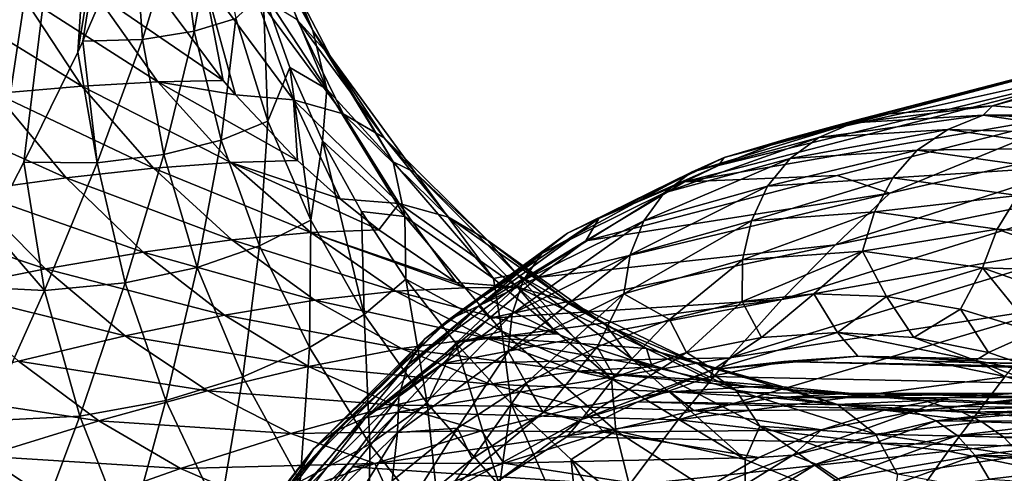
# Model space of a CAD drawing. Header units: metres. Extents: x -62 to 150, y -92 to 92.
# Tile 144 of 256: x 11.38 to 19.17, y -47.93 to -44.34. Entities that reach past the tile are written whole.
import ezdxf

# ---------------------------------------------------------------- set-up
doc = ezdxf.new("R2010")
doc.units = ezdxf.units.M
doc.layers.add('solid_500615', color=7, linetype='CONTINUOUS')

msp = doc.modelspace()

# ---------------------------------------------------------------- linework, layer by layer
at = {"layer": 'solid_500615'}
for points in [[(11.451689, -38.912449, -6.611635), (10.333976, -47.425278, -6.604144), (10.490726, -38.912449, -8.049817)], [(10.895095, -46.449211, -5.886724), (10.333976, -47.425278, -6.604144), (11.451689, -38.912449, -6.611635)], [(10.895095, -46.449211, -5.886724), (11.451689, -38.912449, -6.611635), (12.216709, -38.912449, -5.060327)], [(11.146949, -45.985195, -5.522044), (10.895095, -46.449211, -5.886724), (12.216709, -38.912449, -5.060327)], [(11.417077, -45.467358, -5.093181), (11.146949, -45.985195, -5.522044), (12.216709, -38.912449, -5.060327)], [(11.843522, -44.595989, -4.312065), (11.417077, -45.467358, -5.093181), (12.216709, -38.912449, -5.060327)], [(11.843522, -44.595989, -4.312065), (12.216709, -38.912449, -5.060327), (12.772698, -38.912449, -3.422434)], [(11.883023, -44.511139, -4.231504), (11.843522, -44.595989, -4.312065), (12.772698, -38.912449, -3.422434)], [(12.290849, -43.573689, -3.282985), (11.883023, -44.511139, -4.231504), (12.772698, -38.912449, -3.422434)], [(13.241936, -43.29768, 3.534808), (13.703333, -44.426884, 4.046956), (13.358965, -43.800446, 2.528082)], [(13.317019, -43.619949, 4.837123), (13.703333, -44.426884, 4.046956), (13.241936, -43.29768, 3.534808)], [(12.929999, -43.498154, -0.378506), (12.76518, -44.432064, -1.406929), (12.646797, -43.55468, -1.831794)], [(12.929999, -43.498154, -0.378506), (13.095219, -44.331371, 0.014176), (12.76518, -44.432064, -1.406929)], [(12.356719, -44.495834, -2.82031), (11.883023, -44.511139, -4.231504), (12.290849, -43.573689, -3.282985)], [(12.646797, -43.55468, -1.831794), (12.356719, -44.495834, -2.82031), (12.290849, -43.573689, -3.282985)], [(12.646797, -43.55468, -1.831794), (12.76518, -44.432064, -1.406929), (12.356719, -44.495834, -2.82031)], [(13.317019, -43.619949, 4.837123), (13.843495, -44.631981, 5.307039), (13.703333, -44.426884, 4.046956)], [(13.579762, -44.340042, 6.237722), (13.843495, -44.631981, 5.307039), (13.317019, -43.619949, 4.837123)], [(13.358965, -43.800446, 2.528082), (13.813715, -44.889969, 3.042887), (13.309662, -44.118847, 1.401098)], [(13.703333, -44.426884, 4.046956), (13.813715, -44.889969, 3.042887), (13.358965, -43.800446, 2.528082)], [(23.283381, -43.890385, 16.308237), (19.080946, -45.020416, 13.366081), (22.516039, -43.957783, 17.4056)], [(19.898779, -45.08728, 12.197987), (19.080946, -45.020416, 13.366081), (23.283381, -43.890385, 16.308237)], [(12.838953, -44.010971, 7.912055), (12.467736, -44.1119, 8.707795), (12.994689, -44.820839, 9.076782)], [(12.838953, -44.010971, 7.912055), (12.994689, -44.820839, 9.076782), (13.091353, -44.934883, 9.144555)], [(12.838953, -44.010971, 7.912055), (13.091353, -44.934883, 9.144555), (13.550918, -44.972847, 8.414705)], [(12.838953, -44.010971, 7.912055), (13.550918, -44.972847, 8.414705), (13.242524, -44.13335, 7.108735)], [(22.516039, -43.957783, 17.4056), (18.263157, -45.085808, 14.53411), (21.755777, -44.159206, 18.495567)], [(19.080946, -45.020416, 13.366081), (18.263157, -45.085808, 14.53411), (22.516039, -43.957783, 17.4056)], [(11.875878, -44.866215, 10.294425), (11.40162, -44.140915, 9.888138), (10.75758, -44.177509, 10.393168)], [(12.476973, -44.832245, 9.717899), (11.972835, -44.119316, 9.326612), (11.40162, -44.140915, 9.888138)], [(11.875878, -44.866215, 10.294425), (12.476973, -44.832245, 9.717899), (11.40162, -44.140915, 9.888138)], [(12.994689, -44.820839, 9.076782), (12.467736, -44.1119, 8.707795), (11.972835, -44.119316, 9.326612)], [(12.476973, -44.832245, 9.717899), (12.994689, -44.820839, 9.076782), (11.972835, -44.119316, 9.326612)], [(13.095219, -44.331371, 0.014176), (13.309662, -44.118847, 1.401098), (13.348532, -45.142971, 0.405069)], [(13.242524, -44.13335, 7.108735), (13.944592, -45.084694, 7.608068), (13.579762, -44.340042, 6.237722)], [(13.550918, -44.972847, 8.414705), (13.944592, -45.084694, 7.608068), (13.242524, -44.13335, 7.108735)], [(13.813715, -44.889969, 3.042887), (13.520681, -44.718449, 1.686869), (13.309662, -44.118847, 1.401098)], [(13.348532, -45.142971, 0.405069), (13.309662, -44.118847, 1.401098), (13.520681, -44.718449, 1.686869)], [(21.755777, -44.159206, 18.495567), (17.447702, -45.28603, 15.698784), (21.008242, -44.494724, 19.569832)], [(17.992758, -45.136982, 14.920312), (17.447702, -45.28603, 15.698784), (21.755777, -44.159206, 18.495567)], [(18.263157, -45.085808, 14.53411), (17.992758, -45.136982, 14.920312), (21.755777, -44.159206, 18.495567)], [(11.196206, -44.922794, 10.806563), (11.875878, -44.866215, 10.294425), (10.75758, -44.177509, 10.393168)], [(13.095219, -44.331371, 0.014176), (12.977355, -45.29324, -0.985518), (12.76518, -44.432064, -1.406929)], [(13.095219, -44.331371, 0.014176), (13.348532, -45.142971, 0.405069), (12.977355, -45.29324, -0.985518)], [(13.579762, -44.340042, 6.237722), (14.267644, -45.275673, 6.730329), (13.843495, -44.631981, 5.307039)], [(13.944592, -45.084694, 7.608068), (14.267644, -45.275673, 6.730329), (13.579762, -44.340042, 6.237722)], [(12.76518, -44.432064, -1.406929), (12.523244, -45.406979, -2.362069), (12.356719, -44.495834, -2.82031)], [(12.76518, -44.432064, -1.406929), (12.977355, -45.29324, -0.985518), (12.523244, -45.406979, -2.362069)], [(13.703333, -44.426884, 4.046956), (14.338174, -45.464676, 4.566307), (13.813715, -44.889969, 3.042887)], [(13.843495, -44.631981, 5.307039), (14.338174, -45.464676, 4.566307), (13.703333, -44.426884, 4.046956)], [(11.99751, -45.473515, -3.730841), (11.843522, -44.595989, -4.312065), (11.883023, -44.511139, -4.231504)], [(12.356719, -44.495834, -2.82031), (11.99751, -45.473515, -3.730841), (11.883023, -44.511139, -4.231504)], [(12.356719, -44.495834, -2.82031), (12.523244, -45.406979, -2.362069), (11.99751, -45.473515, -3.730841)], [(21.008242, -44.494724, 19.569832), (16.643726, -45.622658, 16.847019), (19.841661, -45.070148, 20.345863)], [(16.912605, -45.494034, 16.463015), (16.643726, -45.622658, 16.847019), (21.008242, -44.494724, 19.569832)], [(17.447702, -45.28603, 15.698784), (16.912605, -45.494034, 16.463015), (21.008242, -44.494724, 19.569832)], [(11.99751, -45.473515, -3.730841), (11.417077, -45.467358, -5.093181), (11.843522, -44.595989, -4.312065)], [(13.843495, -44.631981, 5.307039), (14.514122, -45.54797, 5.79013), (14.338174, -45.464676, 4.566307)], [(14.267644, -45.275673, 6.730329), (14.514122, -45.54797, 5.79013), (13.843495, -44.631981, 5.307039)], [(13.348532, -45.142971, 0.405069), (13.520681, -44.718449, 1.686869), (13.687543, -45.925449, 0.790554)], [(13.813715, -44.889969, 3.042887), (13.78034, -45.299507, 1.970794), (13.520681, -44.718449, 1.686869)], [(13.687543, -45.925449, 0.790554), (13.520681, -44.718449, 1.686869), (13.78034, -45.299507, 1.970794)], [(12.442487, -45.515549, 10.723454), (11.875878, -44.866215, 10.294425), (11.196206, -44.922794, 10.806563)], [(13.055222, -45.469124, 10.140433), (12.476973, -44.832245, 9.717899), (11.875878, -44.866215, 10.294425)], [(12.442487, -45.515549, 10.723454), (13.055222, -45.469124, 10.140433), (11.875878, -44.866215, 10.294425)], [(13.091353, -44.934883, 9.144555), (12.994689, -44.820839, 9.076782), (12.476973, -44.832245, 9.717899)], [(13.582872, -45.453606, 9.489488), (13.091353, -44.934883, 9.144555), (12.476973, -44.832245, 9.717899)], [(13.055222, -45.469124, 10.140433), (13.582872, -45.453606, 9.489488), (12.476973, -44.832245, 9.717899)], [(11.750528, -45.591988, 11.237938), (11.196206, -44.922794, 10.806563), (10.442758, -45.002045, 11.254519)], [(11.750528, -45.591988, 11.237938), (12.442487, -45.515549, 10.723454), (11.196206, -44.922794, 10.806563)], [(13.550918, -44.972847, 8.414705), (13.091353, -44.934883, 9.144555), (13.582872, -45.453606, 9.489488)], [(13.813715, -44.889969, 3.042887), (14.431853, -45.897896, 3.553527), (13.78034, -45.299507, 1.970794)], [(14.338174, -45.464676, 4.566307), (14.431853, -45.897896, 3.553527), (13.813715, -44.889969, 3.042887)], [(10.985208, -45.697536, 11.683271), (11.750528, -45.591988, 11.237938), (10.442758, -45.002045, 11.254519)], [(13.550918, -44.972847, 8.414705), (13.582872, -45.453606, 9.489488), (13.918736, -45.757355, 9.725456)], [(13.550918, -44.972847, 8.414705), (13.918736, -45.757355, 9.725456), (14.385911, -45.793724, 8.975339)], [(13.550918, -44.972847, 8.414705), (14.385911, -45.793724, 8.975339), (13.944592, -45.084694, 7.608068)], [(17.977802, -45.155621, 14.332948), (18.263157, -45.085808, 14.53411), (19.080946, -45.020416, 13.366081)], [(19.008276, -45.095051, 12.861104), (17.977802, -45.155621, 14.332948), (19.080946, -45.020416, 13.366081)], [(19.008276, -45.095051, 12.861104), (19.080946, -45.020416, 13.366081), (19.898779, -45.08728, 12.197987)], [(13.944592, -45.084694, 7.608068), (14.77669, -45.901852, 8.144522), (14.267644, -45.275673, 6.730329)], [(14.385911, -45.793724, 8.975339), (14.77669, -45.901852, 8.144522), (13.944592, -45.084694, 7.608068)], [(16.643726, -45.622658, 16.847019), (17.852949, -45.572182, 19.149666), (19.841661, -45.070148, 20.345863)], [(16.959019, -45.429111, 15.788068), (17.992758, -45.136982, 14.920312), (18.263157, -45.085808, 14.53411)], [(17.977802, -45.155621, 14.332948), (16.959019, -45.429111, 15.788068), (18.263157, -45.085808, 14.53411)], [(17.707224, -45.271698, 14.163228), (17.977802, -45.155621, 14.332948), (19.008276, -45.095051, 12.861104)], [(17.707224, -45.271698, 14.163228), (19.008276, -45.095051, 12.861104), (18.727421, -45.208279, 12.706057)], [(17.838741, -46.120167, 20.916739), (21.064392, -45.079502, 22.093401), (18.269598, -45.713512, 20.295311)], [(17.838741, -46.120167, 20.916739), (20.584011, -45.564003, 22.792778), (21.064392, -45.079502, 22.093401)], [(18.269598, -45.713512, 20.295311), (19.841661, -45.070148, 20.345863), (17.852949, -45.572182, 19.149666)], [(18.269598, -45.713512, 20.295311), (21.064392, -45.079502, 22.093401), (19.841661, -45.070148, 20.345863)], [(18.727421, -45.208279, 12.706057), (19.008276, -45.095051, 12.861104), (20.035528, -45.246498, 11.393869)], [(19.008276, -45.095051, 12.861104), (19.898779, -45.08728, 12.197987), (20.178062, -45.140511, 11.799092)], [(20.035528, -45.246498, 11.393869), (19.008276, -45.095051, 12.861104), (20.178062, -45.140511, 11.799092)], [(13.348532, -45.142971, 0.405069), (13.28191, -46.129921, -0.571587), (12.977355, -45.29324, -0.985518)], [(13.348532, -45.142971, 0.405069), (13.687543, -45.925449, 0.790554), (13.28191, -46.129921, -0.571587)], [(16.698944, -45.54604, 15.603361), (16.959019, -45.429111, 15.788068), (17.977802, -45.155621, 14.332948)], [(16.698944, -45.54604, 15.603361), (17.977802, -45.155621, 14.332948), (17.707224, -45.271698, 14.163228)], [(16.959019, -45.429111, 15.788068), (17.447702, -45.28603, 15.698784), (17.992758, -45.136982, 14.920312)], [(18.727421, -45.208279, 12.706057), (18.486526, -45.371601, 12.564301), (17.479197, -45.437149, 14.003078)], [(17.707224, -45.271698, 14.163228), (18.727421, -45.208279, 12.706057), (17.479197, -45.437149, 14.003078)], [(18.727421, -45.208279, 12.706057), (19.74494, -45.355961, 11.252716), (18.486526, -45.371601, 12.564301)], [(18.727421, -45.208279, 12.706057), (20.035528, -45.246498, 11.393869), (19.74494, -45.355961, 11.252716)], [(12.977355, -45.29324, -0.985518), (12.788141, -46.299587, -1.913893), (12.523244, -45.406979, -2.362069)], [(12.977355, -45.29324, -0.985518), (13.28191, -46.129921, -0.571587), (12.788141, -46.299587, -1.913893)], [(13.687543, -45.925449, 0.790554), (13.78034, -45.299507, 1.970794), (14.108574, -46.671661, 1.167059)], [(14.431853, -45.897896, 3.553527), (14.08742, -45.858688, 2.251256), (13.78034, -45.299507, 1.970794)], [(14.108574, -46.671661, 1.167059), (13.78034, -45.299507, 1.970794), (14.08742, -45.858688, 2.251256)], [(14.267644, -45.275673, 6.730329), (15.087533, -46.086971, 7.241604), (14.514122, -45.54797, 5.79013)], [(14.77669, -45.901852, 8.144522), (15.087533, -46.086971, 7.241604), (14.267644, -45.275673, 6.730329)], [(17.707224, -45.271698, 14.163228), (17.479197, -45.437149, 14.003078), (16.483894, -45.711117, 15.424664)], [(16.698944, -45.54604, 15.603361), (17.707224, -45.271698, 14.163228), (16.483894, -45.711117, 15.424664)], [(16.959019, -45.429111, 15.788068), (16.912605, -45.494034, 16.463015), (17.447702, -45.28603, 15.698784)], [(12.523244, -45.406979, -2.362069), (12.217711, -46.423183, -3.242338), (11.99751, -45.473515, -3.730841)], [(12.523244, -45.406979, -2.362069), (12.788141, -46.299587, -1.913893), (12.217711, -46.423183, -3.242338)], [(18.486526, -45.371601, 12.564301), (18.292023, -45.590523, 12.440454), (17.300632, -45.657982, 13.856428)], [(17.479197, -45.437149, 14.003078), (18.486526, -45.371601, 12.564301), (17.300632, -45.657982, 13.856428)], [(18.486526, -45.371601, 12.564301), (19.491634, -45.515732, 11.128708), (18.292023, -45.590523, 12.440454)], [(19.74494, -45.355961, 11.252716), (19.491634, -45.515732, 11.128708), (18.486526, -45.371601, 12.564301)], [(11.580915, -46.481789, -4.564992), (11.146949, -45.985195, -5.522044), (11.417077, -45.467358, -5.093181)], [(11.99751, -45.473515, -3.730841), (11.580915, -46.481789, -4.564992), (11.417077, -45.467358, -5.093181)], [(11.99751, -45.473515, -3.730841), (12.217711, -46.423183, -3.242338), (11.580915, -46.481789, -4.564992)], [(13.686459, -46.022999, 10.603404), (13.055222, -45.469124, 10.140433), (12.442487, -45.515549, 10.723454)], [(13.918736, -45.757355, 9.725456), (13.582872, -45.453606, 9.489488), (13.055222, -45.469124, 10.140433)], [(14.2244, -46.00312, 9.940371), (13.918736, -45.757355, 9.725456), (13.055222, -45.469124, 10.140433)], [(13.686459, -46.022999, 10.603404), (14.2244, -46.00312, 9.940371), (13.055222, -45.469124, 10.140433)], [(14.338174, -45.464676, 4.566307), (15.132188, -46.389038, 5.081655), (14.431853, -45.897896, 3.553527)], [(14.514122, -45.54797, 5.79013), (15.132188, -46.389038, 5.081655), (14.338174, -45.464676, 4.566307)], [(15.717232, -46.028667, 17.005493), (15.966904, -45.913986, 17.20503), (16.959019, -45.429111, 15.788068)], [(15.717232, -46.028667, 17.005493), (16.959019, -45.429111, 15.788068), (16.698944, -45.54604, 15.603361)], [(16.959019, -45.429111, 15.788068), (15.966904, -45.913986, 17.20503), (16.912605, -45.494034, 16.463015)], [(15.966904, -45.913986, 17.20503), (16.643726, -45.622658, 16.847019), (16.912605, -45.494034, 16.463015)], [(17.479197, -45.437149, 14.003078), (17.300632, -45.657982, 13.856428), (16.321266, -45.930721, 15.255226)], [(16.483894, -45.711117, 15.424664), (17.479197, -45.437149, 14.003078), (16.321266, -45.930721, 15.255226)], [(13.063352, -46.082375, 11.196457), (12.442487, -45.515549, 10.723454), (11.750528, -45.591988, 11.237938)], [(13.063352, -46.082375, 11.196457), (13.686459, -46.022999, 10.603404), (12.442487, -45.515549, 10.723454)], [(14.514122, -45.54797, 5.79013), (15.314568, -46.351082, 6.276917), (15.132188, -46.389038, 5.081655)], [(15.087533, -46.086971, 7.241604), (15.314568, -46.351082, 6.276917), (14.514122, -45.54797, 5.79013)], [(16.698944, -45.54604, 15.603361), (16.483894, -45.711117, 15.424664), (15.514927, -46.189831, 16.808598)], [(15.717232, -46.028667, 17.005493), (16.698944, -45.54604, 15.603361), (15.514927, -46.189831, 16.808598)], [(16.643726, -45.622658, 16.847019), (15.864475, -46.089581, 17.960052), (17.852949, -45.572182, 19.149666)], [(18.269598, -45.713512, 20.295311), (17.852949, -45.572182, 19.149666), (15.864475, -46.089581, 17.960052)], [(17.414984, -46.55423, 21.524927), (20.584011, -45.564003, 22.792778), (17.838741, -46.120167, 20.916739)], [(17.414984, -46.55423, 21.524927), (20.107666, -46.072208, 23.478758), (20.584011, -45.564003, 22.792778)], [(19.491634, -45.515732, 11.128708), (19.281561, -45.73061, 11.02713), (18.292023, -45.590523, 12.440454)], [(12.361933, -46.179356, 11.717999), (11.750528, -45.591988, 11.237938), (10.985208, -45.697536, 11.683271)], [(12.361933, -46.179356, 11.717999), (13.063352, -46.082375, 11.196457), (11.750528, -45.591988, 11.237938)], [(15.966904, -45.913986, 17.20503), (15.864475, -46.089581, 17.960052), (16.643726, -45.622658, 16.847019)], [(18.292023, -45.590523, 12.440454), (18.147425, -45.861328, 12.343248), (17.175091, -45.930466, 13.731963)], [(17.300632, -45.657982, 13.856428), (18.292023, -45.590523, 12.440454), (17.175091, -45.930466, 13.731963)], [(18.292023, -45.590523, 12.440454), (19.281561, -45.73061, 11.02713), (18.147425, -45.861328, 12.343248)], [(11.589055, -46.312065, 12.166497), (10.985208, -45.697536, 11.683271), (10.15257, -45.831039, 12.059013)], [(11.589055, -46.312065, 12.166497), (12.361933, -46.179356, 11.717999), (10.985208, -45.697536, 11.683271)], [(16.483894, -45.711117, 15.424664), (16.321266, -45.930721, 15.255226), (15.367852, -46.404022, 16.61693)], [(15.514927, -46.189831, 16.808598), (16.483894, -45.711117, 15.424664), (15.367852, -46.404022, 16.61693)], [(15.48035, -46.378914, 18.508564), (18.269598, -45.713512, 20.295311), (15.864475, -46.089581, 17.960052)], [(17.838741, -46.120167, 20.916739), (18.269598, -45.713512, 20.295311), (15.48035, -46.378914, 18.508564)], [(17.300632, -45.657982, 13.856428), (17.175091, -45.930466, 13.731963), (16.214682, -46.20108, 15.103646)], [(16.321266, -45.930721, 15.255226), (17.300632, -45.657982, 13.856428), (16.214682, -46.20108, 15.103646)], [(19.281561, -45.73061, 11.02713), (19.118223, -45.996937, 10.956731), (18.147425, -45.861328, 12.343248)], [(19.281561, -45.73061, 11.02713), (20.255556, -46.077732, 9.63603), (19.118223, -45.996937, 10.956731)], [(14.385911, -45.793724, 8.975339), (13.918736, -45.757355, 9.725456), (14.2244, -46.00312, 9.940371)], [(14.385911, -45.793724, 8.975339), (14.2244, -46.00312, 9.940371), (14.837178, -46.418518, 10.37163)], [(14.385911, -45.793724, 8.975339), (14.837178, -46.418518, 10.37163), (15.324024, -46.455891, 9.580766)], [(14.385911, -45.793724, 8.975339), (15.324024, -46.455891, 9.580766), (14.77669, -45.901852, 8.144522)], [(10.751685, -46.478363, 12.540676), (11.589055, -46.312065, 12.166497), (10.15257, -45.831039, 12.059013)], [(14.431853, -45.897896, 3.553527), (14.439791, -46.393112, 2.526733), (14.08742, -45.858688, 2.251256)], [(14.108574, -46.671661, 1.167059), (14.08742, -45.858688, 2.251256), (14.439791, -46.393112, 2.526733)], [(18.147425, -45.861328, 12.343248), (18.053314, -46.171047, 12.285566), (17.102747, -46.241039, 13.643151)], [(17.175091, -45.930466, 13.731963), (18.147425, -45.861328, 12.343248), (17.102747, -46.241039, 13.643151)], [(18.147425, -45.861328, 12.343248), (19.118223, -45.996937, 10.956731), (18.053314, -46.171047, 12.285566)], [(13.687543, -45.925449, 0.790554), (13.6759, -46.93428, -0.169014), (13.28191, -46.129921, -0.571587)], [(13.687543, -45.925449, 0.790554), (14.108574, -46.671661, 1.167059), (13.6759, -46.93428, -0.169014)], [(14.431853, -45.897896, 3.553527), (15.199812, -46.805134, 4.05001), (14.439791, -46.393112, 2.526733)], [(15.132188, -46.389038, 5.081655), (15.199812, -46.805134, 4.05001), (14.431853, -45.897896, 3.553527)], [(14.77631, -46.713581, 18.349302), (15.015927, -46.604717, 18.563152), (15.966904, -45.913986, 17.20503)], [(14.77631, -46.713581, 18.349302), (15.966904, -45.913986, 17.20503), (15.717232, -46.028667, 17.005493)], [(14.77669, -45.901852, 8.144522), (15.719642, -46.567539, 8.706006), (15.087533, -46.086971, 7.241604)], [(15.324024, -46.455891, 9.580766), (15.719642, -46.567539, 8.706006), (14.77669, -45.901852, 8.144522)], [(15.966904, -45.913986, 17.20503), (15.015927, -46.604717, 18.563152), (15.864475, -46.089581, 17.960052)], [(16.321266, -45.930721, 15.255226), (16.214682, -46.20108, 15.103646), (15.279715, -46.667458, 16.438976)], [(15.367852, -46.404022, 16.61693), (16.321266, -45.930721, 15.255226), (15.279715, -46.667458, 16.438976)], [(17.175091, -45.930466, 13.731963), (17.102747, -46.241039, 13.643151), (16.163961, -46.508232, 14.983912)], [(16.214682, -46.20108, 15.103646), (17.175091, -45.930466, 13.731963), (16.163961, -46.508232, 14.983912)], [(11.580915, -46.481789, -4.564992), (10.895095, -46.449211, -5.886724), (11.146949, -45.985195, -5.522044)], [(14.35803, -46.487, 11.106332), (13.686459, -46.022999, 10.603404), (13.063352, -46.082375, 11.196457)], [(14.837178, -46.418518, 10.37163), (14.2244, -46.00312, 9.940371), (13.686459, -46.022999, 10.603404)], [(14.911326, -46.462364, 10.423847), (14.837178, -46.418518, 10.37163), (13.686459, -46.022999, 10.603404)], [(14.35803, -46.487, 11.106332), (14.911326, -46.462364, 10.423847), (13.686459, -46.022999, 10.603404)], [(15.717232, -46.028667, 17.005493), (15.514927, -46.189831, 16.808598), (14.586249, -46.866817, 18.134939)], [(14.77631, -46.713581, 18.349302), (15.717232, -46.028667, 17.005493), (14.586249, -46.866817, 18.134939)], [(19.118223, -45.996937, 10.956731), (19.002649, -46.302528, 10.929745), (18.053314, -46.171047, 12.285566)], [(19.118223, -45.996937, 10.956731), (20.074196, -46.336967, 9.591405), (19.002649, -46.302528, 10.929745)], [(20.255556, -46.077732, 9.63603), (20.074196, -46.336967, 9.591405), (19.118223, -45.996937, 10.956731)], [(13.719711, -46.560238, 11.716967), (13.063352, -46.082375, 11.196457), (12.361933, -46.179356, 11.717999)], [(13.719711, -46.560238, 11.716967), (14.35803, -46.487, 11.106332), (13.063352, -46.082375, 11.196457)], [(15.015927, -46.604717, 18.563152), (15.48035, -46.378914, 18.508564), (15.864475, -46.089581, 17.960052)], [(15.087533, -46.086971, 7.241604), (16.021646, -46.757294, 7.760696), (15.314568, -46.351082, 6.276917)], [(15.719642, -46.567539, 8.706006), (16.021646, -46.757294, 7.760696), (15.087533, -46.086971, 7.241604)], [(17.838741, -46.120167, 20.916739), (15.48035, -46.378914, 18.508564), (15.102038, -46.702934, 19.048849)], [(17.414984, -46.55423, 21.524927), (17.838741, -46.120167, 20.916739), (15.102038, -46.702934, 19.048849)], [(16.99988, -47.016029, 22.11837), (20.107666, -46.072208, 23.478758), (17.414984, -46.55423, 21.524927)], [(16.99988, -47.016029, 22.11837), (19.63825, -46.605499, 24.150106), (20.107666, -46.072208, 23.478758)], [(13.004262, -46.679188, 12.253218), (12.361933, -46.179356, 11.717999), (11.589055, -46.312065, 12.166497)], [(13.004262, -46.679188, 12.253218), (13.719711, -46.560238, 11.716967), (12.361933, -46.179356, 11.717999)], [(13.28191, -46.129921, -0.571587), (13.149512, -47.165005, -1.480136), (12.788141, -46.299587, -1.913893)], [(13.28191, -46.129921, -0.571587), (13.6759, -46.93428, -0.169014), (13.149512, -47.165005, -1.480136)], [(15.514927, -46.189831, 16.808598), (15.367852, -46.404022, 16.61693), (14.45405, -47.071003, 17.922026)], [(14.586249, -46.866817, 18.134939), (15.514927, -46.189831, 16.808598), (14.45405, -47.071003, 17.922026)], [(18.053314, -46.171047, 12.285566), (17.668686, -46.508724, 12.768127), (17.100204, -46.570507, 13.580004)], [(17.102747, -46.241039, 13.643151), (18.053314, -46.171047, 12.285566), (17.100204, -46.570507, 13.580004)], [(18.053314, -46.171047, 12.285566), (18.241308, -46.52993, 11.95034), (17.668686, -46.508724, 12.768127)], [(18.053314, -46.171047, 12.285566), (19.002649, -46.302528, 10.929745), (18.241308, -46.52993, 11.95034)], [(16.214682, -46.20108, 15.103646), (16.163961, -46.508232, 14.983912), (15.250031, -46.965931, 16.289165)], [(15.279715, -46.667458, 16.438976), (16.214682, -46.20108, 15.103646), (15.250031, -46.965931, 16.289165)], [(16.163961, -46.508232, 14.983912), (17.102747, -46.241039, 13.643151), (16.525419, -46.711807, 14.400884)], [(17.102747, -46.241039, 13.643151), (17.100204, -46.570507, 13.580004), (16.525419, -46.711807, 14.400884)], [(12.219575, -46.84095, 12.712553), (11.589055, -46.312065, 12.166497), (10.751685, -46.478363, 12.540676)], [(12.219575, -46.84095, 12.712553), (13.004262, -46.679188, 12.253218), (11.589055, -46.312065, 12.166497)], [(12.788141, -46.299587, -1.913893), (12.540771, -47.352219, -2.771807), (12.217711, -46.423183, -3.242338)], [(12.788141, -46.299587, -1.913893), (13.149512, -47.165005, -1.480136), (12.540771, -47.352219, -2.771807)], [(15.314568, -46.351082, 6.276917), (16.06707, -47.180317, 5.581716), (15.132188, -46.389038, 5.081655)], [(15.314568, -46.351082, 6.276917), (16.228922, -47.025528, 6.757782), (16.06707, -47.180317, 5.581716)], [(16.021646, -46.757294, 7.760696), (16.228922, -47.025528, 6.757782), (15.314568, -46.351082, 6.276917)], [(19.002649, -46.302528, 10.929745), (18.826881, -46.631504, 11.114053), (18.241308, -46.52993, 11.95034)], [(19.002649, -46.302528, 10.929745), (19.41456, -46.808441, 10.274761), (18.826881, -46.631504, 11.114053)], [(19.002649, -46.302528, 10.929745), (19.937891, -46.635334, 9.594058), (19.41456, -46.808441, 10.274761)], [(20.074196, -46.336967, 9.591405), (19.937891, -46.635334, 9.594058), (19.002649, -46.302528, 10.929745)], [(12.217711, -46.423183, -3.242338), (11.858662, -47.475914, -4.052528), (11.580915, -46.481789, -4.564992)], [(12.217711, -46.423183, -3.242338), (12.540771, -47.352219, -2.771807), (11.858662, -47.475914, -4.052528)], [(14.108574, -46.671661, 1.167059), (14.439791, -46.393112, 2.526733), (14.607902, -47.374474, 1.531012)], [(15.367852, -46.404022, 16.61693), (15.279715, -46.667458, 16.438976), (14.383518, -47.322315, 17.71891)], [(14.45405, -47.071003, 17.922026), (15.367852, -46.404022, 16.61693), (14.383518, -47.322315, 17.71891)], [(15.199812, -46.805134, 4.05001), (14.835247, -46.900017, 2.795774), (14.439791, -46.393112, 2.526733)], [(14.607902, -47.374474, 1.531012), (14.439791, -46.393112, 2.526733), (14.835247, -46.900017, 2.795774)], [(15.324024, -46.455891, 9.580766), (14.837178, -46.418518, 10.37163), (14.911326, -46.462364, 10.423847)], [(15.015927, -46.604717, 18.563152), (15.102038, -46.702934, 19.048849), (15.48035, -46.378914, 18.508564)], [(15.132188, -46.389038, 5.081655), (16.06707, -47.180317, 5.581716), (15.199812, -46.805134, 4.05001)], [(11.373576, -47.042374, 13.092783), (12.219575, -46.84095, 12.712553), (10.751685, -46.478363, 12.540676)], [(11.580915, -46.481789, -4.564992), (11.116262, -47.512749, -5.328442), (10.895095, -46.449211, -5.886724)], [(11.580915, -46.481789, -4.564992), (11.858662, -47.475914, -4.052528), (11.116262, -47.512749, -5.328442)], [(15.06201, -46.854389, 11.643386), (14.35803, -46.487, 11.106332), (13.719711, -46.560238, 11.716967)], [(15.635588, -46.824669, 10.934251), (14.911326, -46.462364, 10.423847), (14.35803, -46.487, 11.106332)], [(15.06201, -46.854389, 11.643386), (15.635588, -46.824669, 10.934251), (14.35803, -46.487, 11.106332)], [(15.324024, -46.455891, 9.580766), (14.911326, -46.462364, 10.423847), (15.635588, -46.824669, 10.934251)], [(15.250031, -46.965931, 16.289165), (16.163961, -46.508232, 14.983912), (15.390565, -47.216351, 16.021622)], [(15.324024, -46.455891, 9.580766), (15.635588, -46.824669, 10.934251), (15.826341, -46.901466, 11.068777)], [(15.324024, -46.455891, 9.580766), (15.826341, -46.901466, 11.068777), (16.344856, -46.942608, 10.217598)], [(15.324024, -46.455891, 9.580766), (16.344856, -46.942608, 10.217598), (15.719642, -46.567539, 8.706006)], [(16.163961, -46.508232, 14.983912), (15.952736, -46.928471, 15.218759), (15.390565, -47.216351, 16.021622)], [(16.163961, -46.508232, 14.983912), (16.525419, -46.711807, 14.400884), (15.952736, -46.928471, 15.218759)], [(17.25264, -46.854778, 13.362303), (17.100204, -46.570507, 13.580004), (17.668686, -46.508724, 12.768127)], [(17.855639, -46.815773, 12.501132), (17.25264, -46.854778, 13.362303), (17.668686, -46.508724, 12.768127)], [(17.855639, -46.815773, 12.501132), (17.668686, -46.508724, 12.768127), (18.241308, -46.52993, 11.95034)], [(14.403777, -46.942253, 12.279013), (13.719711, -46.560238, 11.716967), (13.004262, -46.679188, 12.253218)], [(14.403777, -46.942253, 12.279013), (15.06201, -46.854389, 11.643386), (13.719711, -46.560238, 11.716967)], [(14.73313, -47.059006, 19.575706), (17.414984, -46.55423, 21.524927), (14.906603, -46.886433, 19.327959)], [(16.99988, -47.016029, 22.11837), (17.414984, -46.55423, 21.524927), (14.73313, -47.059006, 19.575706)], [(17.414984, -46.55423, 21.524927), (15.102038, -46.702934, 19.048849), (14.906603, -46.886433, 19.327959)], [(15.719642, -46.567539, 8.706006), (16.753733, -47.065456, 9.280358), (16.021646, -46.757294, 7.760696)], [(16.344856, -46.942608, 10.217598), (16.753733, -47.065456, 9.280358), (15.719642, -46.567539, 8.706006)], [(16.660393, -46.972, 14.20812), (16.525419, -46.711807, 14.400884), (17.100204, -46.570507, 13.580004)], [(17.25264, -46.854778, 13.362303), (16.660393, -46.972, 14.20812), (17.100204, -46.570507, 13.580004)], [(18.458633, -46.854977, 11.639968), (17.855639, -46.815773, 12.501132), (18.241308, -46.52993, 11.95034)], [(18.458633, -46.854977, 11.639968), (18.241308, -46.52993, 11.95034), (18.826881, -46.631504, 11.114053)], [(13.889519, -47.589859, 19.615755), (14.119529, -47.489742, 19.843267), (15.015927, -46.604717, 18.563152)], [(13.889519, -47.589859, 19.615755), (15.015927, -46.604717, 18.563152), (14.77631, -46.713581, 18.349302)], [(15.015927, -46.604717, 18.563152), (14.119529, -47.489742, 19.843267), (15.102038, -46.702934, 19.048849)], [(16.595428, -47.506725, 22.696468), (19.63825, -46.605499, 24.150106), (16.99988, -47.016029, 22.11837)], [(16.595428, -47.506725, 22.696468), (19.178909, -47.166569, 24.807003), (19.63825, -46.605499, 24.150106)], [(19.050865, -46.972397, 10.794172), (18.458633, -46.854977, 11.639968), (18.826881, -46.631504, 11.114053)], [(19.050865, -46.972397, 10.794172), (18.826881, -46.631504, 11.114053), (19.41456, -46.808441, 10.274761)], [(13.669855, -47.084332, 12.837525), (13.004262, -46.679188, 12.253218), (12.219575, -46.84095, 12.712553)], [(13.669855, -47.084332, 12.837525), (14.403777, -46.942253, 12.279013), (13.004262, -46.679188, 12.253218)], [(14.108574, -46.671661, 1.167059), (14.155074, -47.698875, 0.218449), (13.6759, -46.93428, -0.169014)], [(14.77631, -46.713581, 18.349302), (14.586249, -46.866817, 18.134939), (13.711089, -47.73185, 19.384813)], [(13.889519, -47.589859, 19.615755), (14.77631, -46.713581, 18.349302), (13.711089, -47.73185, 19.384813)], [(14.108574, -46.671661, 1.167059), (14.607902, -47.374474, 1.531012), (14.155074, -47.698875, 0.218449)], [(14.119529, -47.489742, 19.843267), (14.906603, -46.886433, 19.327959), (15.102038, -46.702934, 19.048849)], [(15.279715, -46.667458, 16.438976), (15.250031, -46.965931, 16.289165), (14.373931, -47.606483, 17.54038)], [(14.383518, -47.322315, 17.71891), (15.279715, -46.667458, 16.438976), (14.373931, -47.606483, 17.54038)], [(16.089254, -47.167599, 15.02379), (15.952736, -46.928471, 15.218759), (16.525419, -46.711807, 14.400884)], [(16.660393, -46.972, 14.20812), (16.089254, -47.167599, 15.02379), (16.525419, -46.711807, 14.400884)], [(15.199812, -46.805134, 4.05001), (15.271602, -47.376621, 3.056927), (14.835247, -46.900017, 2.795774)], [(15.199812, -46.805134, 4.05001), (16.101982, -47.593643, 4.522403), (15.271602, -47.376621, 3.056927)], [(16.06707, -47.180317, 5.581716), (16.101982, -47.593643, 4.522403), (15.199812, -46.805134, 4.05001)], [(16.021646, -46.757294, 7.760696), (17.05155, -47.271099, 8.276784), (16.228922, -47.025528, 6.757782)], [(16.753733, -47.065456, 9.280358), (17.05155, -47.271099, 8.276784), (16.021646, -46.757294, 7.760696)], [(17.855639, -46.815773, 12.501132), (16.872019, -47.108013, 14.07673), (17.25264, -46.854778, 13.362303)], [(18.015894, -47.00338, 12.614868), (16.872019, -47.108013, 14.07673), (17.855639, -46.815773, 12.501132)], [(18.945499, -47.035629, 10.990266), (17.855639, -46.815773, 12.501132), (18.458633, -46.854977, 11.639968)], [(18.015894, -47.00338, 12.614868), (17.855639, -46.815773, 12.501132), (18.945499, -47.035629, 10.990266)], [(19.621979, -47.168179, 9.978538), (19.050865, -46.972397, 10.794172), (19.41456, -46.808441, 10.274761)], [(12.869205, -47.276695, 13.315315), (12.219575, -46.84095, 12.712553), (11.373576, -47.042374, 13.092783)], [(12.869205, -47.276695, 13.315315), (13.669855, -47.084332, 12.837525), (12.219575, -46.84095, 12.712553)], [(14.586249, -46.866817, 18.134939), (14.45405, -47.071003, 17.922026), (13.592949, -47.922146, 19.151831)], [(13.711089, -47.73185, 19.384813), (14.586249, -46.866817, 18.134939), (13.592949, -47.922146, 19.151831)], [(14.119529, -47.489742, 19.843267), (14.73313, -47.059006, 19.575706), (14.906603, -46.886433, 19.327959)], [(15.789637, -47.121231, 12.207826), (15.06201, -46.854389, 11.643386), (14.403777, -46.942253, 12.279013)], [(14.607902, -47.374474, 1.531012), (14.835247, -46.900017, 2.795774), (15.181304, -48.027088, 1.878948)], [(15.181304, -48.027088, 1.878948), (14.835247, -46.900017, 2.795774), (15.271602, -47.376621, 3.056927)], [(15.826341, -46.901466, 11.068777), (15.635588, -46.824669, 10.934251), (15.06201, -46.854389, 11.643386)], [(16.388147, -47.086147, 11.465207), (15.826341, -46.901466, 11.068777), (15.06201, -46.854389, 11.643386)], [(15.789637, -47.121231, 12.207826), (16.388147, -47.086147, 11.465207), (15.06201, -46.854389, 11.643386)], [(16.872019, -47.108013, 14.07673), (16.660393, -46.972, 14.20812), (17.25264, -46.854778, 13.362303)], [(18.945499, -47.035629, 10.990266), (18.458633, -46.854977, 11.639968), (19.050865, -46.972397, 10.794172)], [(13.6759, -46.93428, -0.169014), (13.603829, -47.995075, -1.064883), (13.149512, -47.165005, -1.480136)], [(13.6759, -46.93428, -0.169014), (14.155074, -47.698875, 0.218449), (13.603829, -47.995075, -1.064883)], [(15.107059, -47.224289, 12.875509), (14.403777, -46.942253, 12.279013), (13.669855, -47.084332, 12.837525)], [(14.373931, -47.606483, 17.54038), (15.250031, -46.965931, 16.289165), (14.847313, -47.571297, 16.797466)], [(15.107059, -47.224289, 12.875509), (15.789637, -47.121231, 12.207826), (14.403777, -46.942253, 12.279013)], [(15.250031, -46.965931, 16.289165), (15.390565, -47.216351, 16.021622), (14.847313, -47.571297, 16.797466)], [(15.525456, -47.449245, 15.828978), (15.390565, -47.216351, 16.021622), (15.952736, -46.928471, 15.218759)], [(16.089254, -47.167599, 15.02379), (15.525456, -47.449245, 15.828978), (15.952736, -46.928471, 15.218759)], [(16.344856, -46.942608, 10.217598), (15.826341, -46.901466, 11.068777), (16.388147, -47.086147, 11.465207)], [(15.830488, -47.503029, 15.56419), (16.089254, -47.167599, 15.02379), (16.660393, -46.972, 14.20812)], [(16.872019, -47.108013, 14.07673), (15.830488, -47.503029, 15.56419), (16.660393, -46.972, 14.20812)], [(16.344856, -46.942608, 10.217598), (16.388147, -47.086147, 11.465207), (16.863443, -47.196285, 11.800837)], [(16.344856, -46.942608, 10.217598), (16.863443, -47.196285, 11.800837), (17.425087, -47.244041, 10.871408)], [(16.344856, -46.942608, 10.217598), (17.425087, -47.244041, 10.871408), (16.753733, -47.065456, 9.280358)], [(18.945499, -47.035629, 10.990266), (19.050865, -46.972397, 10.794172), (19.621979, -47.168179, 9.978538)], [(12.010749, -47.515175, 13.709215), (11.373576, -47.042374, 13.092783), (10.474496, -47.278156, 13.394703)], [(12.010749, -47.515175, 13.709215), (12.869205, -47.276695, 13.315315), (11.373576, -47.042374, 13.092783)], [(16.99988, -47.016029, 22.11837), (14.73313, -47.059006, 19.575706), (14.374461, -47.446426, 20.087936)], [(16.595428, -47.506725, 22.696468), (16.99988, -47.016029, 22.11837), (14.374461, -47.446426, 20.087936)], [(16.228922, -47.025528, 6.757782), (17.123781, -47.819794, 6.055369), (16.06707, -47.180317, 5.581716)], [(16.228922, -47.025528, 6.757782), (17.240419, -47.556835, 7.223252), (17.123781, -47.819794, 6.055369)], [(17.05155, -47.271099, 8.276784), (17.240419, -47.556835, 7.223252), (16.228922, -47.025528, 6.757782)], [(47.906548, -47.815784, 35.900425), (16.849741, -47.163391, 14.280307), (17.431015, -47.043446, 13.450163)], [(16.872019, -47.108013, 14.07673), (17.431015, -47.043446, 13.450163), (16.849741, -47.163391, 14.280307)], [(18.015894, -47.00338, 12.614868), (17.431015, -47.043446, 13.450163), (16.872019, -47.108013, 14.07673)], [(49.013432, -47.663898, 34.31963), (17.431015, -47.043446, 13.450163), (18.015894, -47.00338, 12.614868)], [(49.013432, -47.663898, 34.31963), (47.906548, -47.815784, 35.900425), (17.431015, -47.043446, 13.450163)], [(49.013432, -47.663898, 34.31963), (18.015894, -47.00338, 12.614868), (18.600775, -47.043446, 11.779572)], [(18.945499, -47.035629, 10.990266), (18.600775, -47.043446, 11.779572), (18.015894, -47.00338, 12.614868)], [(18.945499, -47.035629, 10.990266), (19.182047, -47.163391, 10.949429), (18.600775, -47.043446, 11.779572)], [(50.120316, -47.815769, 32.738834), (18.600775, -47.043446, 11.779572), (19.182047, -47.163391, 10.949429)], [(50.120316, -47.815769, 32.738834), (49.013432, -47.663898, 34.31963), (18.600775, -47.043446, 11.779572)], [(19.99288, -47.432861, 9.494453), (18.945499, -47.035629, 10.990266), (19.621979, -47.168179, 9.978538)], [(19.99288, -47.432861, 9.494453), (19.182047, -47.163391, 10.949429), (18.945499, -47.035629, 10.990266)], [(14.350473, -47.390366, 13.463518), (13.669855, -47.084332, 12.837525), (12.869205, -47.276695, 13.315315)], [(14.45405, -47.071003, 17.922026), (14.383518, -47.322315, 17.71891), (13.539016, -48.156902, 18.925005)], [(13.592949, -47.922146, 19.151831), (14.45405, -47.071003, 17.922026), (13.539016, -48.156902, 18.925005)], [(14.350473, -47.390366, 13.463518), (15.107059, -47.224289, 12.875509), (13.669855, -47.084332, 12.837525)], [(14.119529, -47.489742, 19.843267), (14.374461, -47.446426, 20.087936), (14.73313, -47.059006, 19.575706)], [(16.531734, -47.284954, 12.792466), (15.789637, -47.121231, 12.207826), (15.107059, -47.224289, 12.875509)], [(16.863443, -47.196285, 11.800837), (16.388147, -47.086147, 11.465207), (15.789637, -47.121231, 12.207826)], [(17.159487, -47.244305, 12.009997), (16.863443, -47.196285, 11.800837), (15.789637, -47.121231, 12.207826)], [(16.531734, -47.284954, 12.792466), (17.159487, -47.244305, 12.009997), (15.789637, -47.121231, 12.207826)], [(16.872019, -47.108013, 14.07673), (16.275658, -47.36248, 15.100183), (15.830488, -47.503029, 15.56419)], [(16.872019, -47.108013, 14.07673), (16.849741, -47.163391, 14.280307), (16.275658, -47.36248, 15.100183)], [(16.753733, -47.065456, 9.280358), (17.855928, -47.385971, 9.855044), (17.05155, -47.271099, 8.276784)], [(17.425087, -47.244041, 10.871408), (17.855928, -47.385971, 9.855044), (16.753733, -47.065456, 9.280358)], [(13.149512, -47.165005, -1.480136), (12.964248, -48.251549, -2.323892), (12.540771, -47.352219, -2.771807)], [(13.149512, -47.165005, -1.480136), (13.603829, -47.995075, -1.064883), (12.964248, -48.251549, -2.323892)], [(15.830488, -47.503029, 15.56419), (15.525456, -47.449245, 15.828978), (16.089254, -47.167599, 15.02379)], [(16.06707, -47.180317, 5.581716), (17.123781, -47.819794, 6.055369), (16.101982, -47.593643, 4.522403)], [(47.906548, -47.815784, 35.900425), (16.275658, -47.36248, 15.100183), (16.849741, -47.163391, 14.280307)], [(18.730772, -47.754681, 25.446138), (19.178909, -47.166569, 24.807003), (16.595428, -47.506725, 22.696468)], [(17.425087, -47.244041, 10.871408), (16.863443, -47.196285, 11.800837), (17.159487, -47.244305, 12.009997)], [(18.730772, -47.754681, 25.446138), (21.275652, -47.496616, 27.627552), (19.178909, -47.166569, 24.807003)], [(11.103, -47.793526, 14.019861), (12.010749, -47.515175, 13.709215), (10.474496, -47.278156, 13.394703)], [(13.529933, -47.614498, 13.967114), (12.869205, -47.276695, 13.315315), (12.010749, -47.515175, 13.709215)], [(13.529933, -47.614498, 13.967114), (14.350473, -47.390366, 13.463518), (12.869205, -47.276695, 13.315315)], [(15.820718, -47.403587, 13.49882), (15.107059, -47.224289, 12.875509), (14.350473, -47.390366, 13.463518)], [(14.964499, -47.81535, 16.63011), (14.847313, -47.571297, 16.797466), (15.390565, -47.216351, 16.021622)], [(15.525456, -47.449245, 15.828978), (14.964499, -47.81535, 16.63011), (15.390565, -47.216351, 16.021622)], [(15.820718, -47.403587, 13.49882), (16.531734, -47.284954, 12.792466), (15.107059, -47.224289, 12.875509)], [(15.820718, -47.403587, 13.49882), (16.718496, -47.433315, 13.951941), (16.531734, -47.284954, 12.792466)], [(16.531734, -47.284954, 12.792466), (17.92445, -47.296661, 12.550839), (17.159487, -47.244305, 12.009997)], [(16.531734, -47.284954, 12.792466), (16.718496, -47.433315, 13.951941), (17.355906, -47.330902, 13.277267)], [(16.531734, -47.284954, 12.792466), (17.355906, -47.330902, 13.277267), (17.92445, -47.296661, 12.550839)], [(17.05155, -47.271099, 8.276784), (18.155235, -47.619049, 8.779248), (17.240419, -47.556835, 7.223252)], [(17.855928, -47.385971, 9.855044), (18.155235, -47.619049, 8.779248), (17.05155, -47.271099, 8.276784)], [(17.425087, -47.244041, 10.871408), (17.159487, -47.244305, 12.009997), (18.53792, -47.353539, 11.531324)], [(17.159487, -47.244305, 12.009997), (17.92445, -47.296661, 12.550839), (18.53792, -47.353539, 11.531324)], [(17.425087, -47.244041, 10.871408), (18.53792, -47.353539, 11.531324), (17.855928, -47.385971, 9.855044)], [(12.540771, -47.352219, -2.771807), (12.243492, -48.447685, -3.56727), (11.858662, -47.475914, -4.052528)], [(12.540771, -47.352219, -2.771807), (12.964248, -48.251549, -2.323892), (12.243492, -48.447685, -3.56727)], [(13.539016, -48.156902, 18.925005), (14.383518, -47.322315, 17.71891), (13.548388, -48.421913, 18.719383)], [(14.383518, -47.322315, 17.71891), (14.373931, -47.606483, 17.54038), (13.548388, -48.421913, 18.719383)], [(46.82692, -48.267685, 37.442291), (15.712305, -47.639484, 15.904734), (16.275658, -47.36248, 15.100183)], [(15.830488, -47.503029, 15.56419), (16.275658, -47.36248, 15.100183), (15.712305, -47.639484, 15.904734)], [(47.906548, -47.815784, 35.900425), (46.82692, -48.267685, 37.442291), (16.275658, -47.36248, 15.100183)], [(17.355906, -47.330902, 13.277267), (16.718496, -47.433315, 13.951941), (18.231531, -47.425602, 14.935031)], [(17.92445, -47.296661, 12.550839), (17.355906, -47.330902, 13.277267), (19.250736, -47.297974, 13.479513)], [(17.355906, -47.330902, 13.277267), (18.739994, -47.330006, 14.208873), (19.250736, -47.297974, 13.479513)], [(17.355906, -47.330902, 13.277267), (18.231531, -47.425602, 14.935031), (18.739994, -47.330006, 14.208873)], [(17.855928, -47.385971, 9.855044), (18.53792, -47.353539, 11.531324), (18.84207, -47.445278, 10.852096)], [(19.760939, -47.329952, 12.750905), (17.92445, -47.296661, 12.550839), (19.250736, -47.297974, 13.479513)], [(18.425409, -47.332787, 11.746898), (17.92445, -47.296661, 12.550839), (19.760939, -47.329952, 12.750905)], [(18.53792, -47.353539, 11.531324), (17.92445, -47.296661, 12.550839), (18.425409, -47.332787, 11.746898)], [(18.456974, -47.439724, 14.997756), (18.739994, -47.330006, 14.208873), (18.231531, -47.425602, 14.935031)], [(18.425409, -47.332787, 11.746898), (19.760939, -47.329952, 12.750905), (20.269112, -47.425434, 12.025119)], [(18.53792, -47.353539, 11.531324), (18.425409, -47.332787, 11.746898), (20.269112, -47.425434, 12.025119)], [(18.456974, -47.439724, 14.997756), (19.431454, -47.322803, 13.606055), (18.739994, -47.330006, 14.208873)], [(18.456974, -47.439724, 14.997756), (19.462616, -47.33223, 13.627876), (19.431454, -47.322803, 13.606055)], [(18.456974, -47.439724, 14.997756), (19.604824, -47.396626, 13.727453), (19.462616, -47.33223, 13.627876)], [(18.84207, -47.445278, 10.852096), (18.53792, -47.353539, 11.531324), (20.269112, -47.425434, 12.025119)], [(19.431454, -47.322803, 13.606055), (19.250736, -47.297974, 13.479513), (18.739994, -47.330006, 14.208873)], [(15.03759, -47.594231, 14.123145), (14.350473, -47.390366, 13.463518), (13.529933, -47.614498, 13.967114)], [(14.607902, -47.374474, 1.531012), (14.71514, -48.416275, 0.587052), (14.155074, -47.698875, 0.218449)], [(15.03759, -47.594231, 14.123145), (15.820718, -47.403587, 13.49882), (14.350473, -47.390366, 13.463518)], [(14.607902, -47.374474, 1.531012), (15.181304, -48.027088, 1.878948), (14.71514, -48.416275, 0.587052)], [(15.03759, -47.594231, 14.123145), (16.006809, -47.6049, 14.573207), (15.820718, -47.403587, 13.49882)], [(15.181304, -48.027088, 1.878948), (15.271602, -47.376621, 3.056927), (15.822966, -48.623772, 2.20774)], [(16.101982, -47.593643, 4.522403), (15.746615, -47.820091, 3.308674), (15.271602, -47.376621, 3.056927)], [(15.822966, -48.623772, 2.20774), (15.271602, -47.376621, 3.056927), (15.746615, -47.820091, 3.308674)], [(15.820718, -47.403587, 13.49882), (16.006809, -47.6049, 14.573207), (16.718496, -47.433315, 13.951941)], [(16.718496, -47.433315, 13.951941), (16.006809, -47.6049, 14.573207), (17.727884, -47.584007, 15.654325)], [(16.718496, -47.433315, 13.951941), (17.727884, -47.584007, 15.654325), (18.231531, -47.425602, 14.935031)], [(18.456974, -47.439724, 14.997756), (17.727884, -47.584007, 15.654325), (17.50065, -47.786098, 16.363527)], [(18.456974, -47.439724, 14.997756), (17.50065, -47.786098, 16.363527), (18.636124, -47.512852, 15.110899)], [(18.456974, -47.439724, 14.997756), (18.231531, -47.425602, 14.935031), (17.727884, -47.584007, 15.654325)], [(17.855928, -47.385971, 9.855044), (18.84207, -47.445278, 10.852096), (18.998041, -47.521099, 10.427858)], [(17.855928, -47.385971, 9.855044), (18.998041, -47.521099, 10.427858), (18.155235, -47.619049, 8.779248)], [(18.456974, -47.439724, 14.997756), (18.636124, -47.512852, 15.110899), (19.604824, -47.396626, 13.727453)], [(18.636124, -47.512852, 15.110899), (19.660027, -47.432224, 13.766107), (19.604824, -47.396626, 13.727453)], [(18.636124, -47.512852, 15.110899), (19.76037, -47.515732, 13.83637), (19.660027, -47.432224, 13.766107)], [(18.84207, -47.445278, 10.852096), (20.269112, -47.425434, 12.025119), (20.772715, -47.583744, 11.305823)], [(18.998041, -47.521099, 10.427858), (18.84207, -47.445278, 10.852096), (20.772715, -47.583744, 11.305823)], [(11.116262, -47.512749, -5.328442), (11.453193, -48.560341, -4.801406), (10.752726, -49.003307, -5.812443)], [(12.655364, -47.891502, 14.382094), (12.010749, -47.515175, 13.709215), (11.103, -47.793526, 14.019861)], [(11.858662, -47.475914, -4.052528), (11.453193, -48.560341, -4.801406), (11.116262, -47.512749, -5.328442)], [(11.858662, -47.475914, -4.052528), (12.243492, -48.447685, -3.56727), (11.453193, -48.560341, -4.801406)], [(12.655364, -47.891502, 14.382094), (13.529933, -47.614498, 13.967114), (12.010749, -47.515175, 13.709215)], [(13.070098, -48.64603, 20.785975), (13.29103, -48.556789, 21.026386), (14.119529, -47.489742, 19.843267)], [(13.070098, -48.64603, 20.785975), (14.119529, -47.489742, 19.843267), (13.889519, -47.589859, 19.615755)], [(13.29103, -48.556789, 21.026386), (14.016973, -47.876907, 20.598482), (14.374461, -47.446426, 20.087936)], [(14.119529, -47.489742, 19.843267), (13.29103, -48.556789, 21.026386), (14.374461, -47.446426, 20.087936)], [(16.595428, -47.506725, 22.696468), (14.374461, -47.446426, 20.087936), (14.016973, -47.876907, 20.598482)], [(16.2026, -48.025604, 23.257013), (16.595428, -47.506725, 22.696468), (14.016973, -47.876907, 20.598482)], [(14.755541, -48.085926, 16.974148), (14.964499, -47.81535, 16.63011), (15.525456, -47.449245, 15.828978)], [(15.830488, -47.503029, 15.56419), (14.755541, -48.085926, 16.974148), (15.525456, -47.449245, 15.828978)], [(15.830488, -47.503029, 15.56419), (15.163156, -47.992695, 16.689001), (14.755541, -48.085926, 16.974148)], [(15.830488, -47.503029, 15.56419), (15.712305, -47.639484, 15.904734), (15.163156, -47.992695, 16.689001)], [(16.2026, -48.025604, 23.257013), (18.730772, -47.754681, 25.446138), (16.595428, -47.506725, 22.696468)], [(17.50065, -47.786098, 16.363527), (17.685442, -47.857178, 16.468615), (18.636124, -47.512852, 15.110899)], [(18.636124, -47.512852, 15.110899), (17.685442, -47.857178, 16.468615), (18.800997, -47.630848, 15.206497)], [(18.155235, -47.619049, 8.779248), (18.998041, -47.521099, 10.427858), (19.171642, -47.644226, 9.853039)], [(18.636124, -47.512852, 15.110899), (18.800997, -47.630848, 15.206497), (19.76037, -47.515732, 13.83637)], [(18.730772, -47.754681, 25.446138), (20.785654, -48.175785, 28.326195), (21.275652, -47.496616, 27.627552)], [(18.800997, -47.630848, 15.206497), (19.829529, -47.59116, 13.884794), (19.76037, -47.515732, 13.83637)], [(19.171642, -47.644226, 9.853039), (18.998041, -47.521099, 10.427858), (20.772715, -47.583744, 11.305823)], [(13.889519, -47.589859, 19.615755), (13.711089, -47.73185, 19.384813), (12.902592, -48.774261, 20.539471)], [(13.070098, -48.64603, 20.785975), (13.889519, -47.589859, 19.615755), (12.902592, -48.774261, 20.539471)], [(14.193503, -47.850903, 14.659524), (15.03759, -47.594231, 14.123145), (13.529933, -47.614498, 13.967114)], [(14.193503, -47.850903, 14.659524), (15.215607, -47.848488, 15.138104), (15.03759, -47.594231, 14.123145)], [(14.416091, -48.257717, 17.413315), (14.331388, -47.989151, 17.534285), (14.847313, -47.571297, 16.797466)], [(14.373931, -47.606483, 17.54038), (14.847313, -47.571297, 16.797466), (14.331388, -47.989151, 17.534285)], [(14.964499, -47.81535, 16.63011), (14.416091, -48.257717, 17.413315), (14.847313, -47.571297, 16.797466)], [(15.03759, -47.594231, 14.123145), (15.215607, -47.848488, 15.138104), (16.006809, -47.6049, 14.573207)], [(16.101982, -47.593643, 4.522403), (16.257977, -48.227627, 3.549487), (15.746615, -47.820091, 3.308674)], [(16.006809, -47.6049, 14.573207), (17.231449, -47.804531, 16.363253), (17.727884, -47.584007, 15.654325)], [(16.101982, -47.593643, 4.522403), (17.12178, -48.246555, 4.961071), (16.257977, -48.227627, 3.549487)], [(17.123781, -47.819794, 6.055369), (17.12178, -48.246555, 4.961071), (16.101982, -47.593643, 4.522403)], [(17.240419, -47.556835, 7.223252), (18.278769, -48.294788, 6.492623), (17.123781, -47.819794, 6.055369)], [(17.50065, -47.786098, 16.363527), (17.727884, -47.584007, 15.654325), (17.231449, -47.804531, 16.363253)], [(17.240419, -47.556835, 7.223252), (18.328629, -47.936077, 7.664487), (18.278769, -48.294788, 6.492623)], [(18.155235, -47.619049, 8.779248), (18.328629, -47.936077, 7.664487), (17.240419, -47.556835, 7.223252)], [(18.800997, -47.630848, 15.206497), (19.89028, -47.674145, 13.927332), (19.829529, -47.59116, 13.884794)], [(19.171642, -47.644226, 9.853039), (20.772715, -47.583744, 11.305823), (21.269398, -47.80431, 10.596439)], [(14.193503, -47.850903, 14.659524), (13.529933, -47.614498, 13.967114), (12.655364, -47.891502, 14.382094)], [(13.548388, -48.421913, 18.719383), (14.373931, -47.606483, 17.54038), (13.834867, -48.480145, 18.243389)], [(14.373931, -47.606483, 17.54038), (14.331388, -47.989151, 17.534285), (13.834867, -48.480145, 18.243389)], [(46.82692, -48.267685, 37.442291), (15.163156, -47.992695, 16.689001), (15.712305, -47.639484, 15.904734)], [(16.006809, -47.6049, 14.573207), (15.215607, -47.848488, 15.138104), (17.231449, -47.804531, 16.363253)], [(17.685442, -47.857178, 16.468615), (17.859417, -47.97187, 16.551214), (18.800997, -47.630848, 15.206497)], [(18.800997, -47.630848, 15.206497), (17.859417, -47.97187, 16.551214), (18.943308, -47.787777, 15.279747)], [(18.155235, -47.619049, 8.779248), (19.171642, -47.644226, 9.853039), (19.307302, -47.79105, 9.270476)], [(18.155235, -47.619049, 8.779248), (19.307302, -47.79105, 9.270476), (18.328629, -47.936077, 7.664487)], [(18.800997, -47.630848, 15.206497), (18.943308, -47.787777, 15.279747), (19.89028, -47.674145, 13.927332)], [(18.943308, -47.787777, 15.279747), (19.959583, -47.79821, 13.97586), (19.89028, -47.674145, 13.927332)], [(19.307302, -47.79105, 9.270476), (19.171642, -47.644226, 9.853039), (21.269398, -47.80431, 10.596439)], [(13.711089, -47.73185, 19.384813), (13.592949, -47.922146, 19.151831), (12.797572, -48.947647, 20.287762)], [(12.902592, -48.774261, 20.539471), (13.711089, -47.73185, 19.384813), (12.797572, -48.947647, 20.287762)], [(14.155074, -47.698875, 0.218449), (14.146228, -48.782066, -0.671998), (13.603829, -47.995075, -1.064883)], [(14.155074, -47.698875, 0.218449), (14.71514, -48.416275, 0.587052), (14.146228, -48.782066, -0.671998)], [(16.2026, -48.025604, 23.257013), (18.294165, -48.368732, 26.068718), (18.730772, -47.754681, 25.446138)], [(18.730772, -47.754681, 25.446138), (18.294165, -48.368732, 26.068718), (20.785654, -48.175785, 28.326195)], [(11.735561, -48.214176, 14.708924), (11.103, -47.793526, 14.019861), (10.15427, -48.104427, 14.249854)], [(11.735561, -48.214176, 14.708924), (12.655364, -47.891502, 14.382094), (11.103, -47.793526, 14.019861)], [(14.755541, -48.085926, 16.974148), (14.416091, -48.257717, 17.413315), (14.964499, -47.81535, 16.63011)], [(15.215607, -47.848488, 15.138104), (16.745153, -48.086266, 17.057682), (17.231449, -47.804531, 16.363253)], [(16.526754, -49.158997, 2.514325), (15.746615, -47.820091, 3.308674), (16.257977, -48.227627, 3.549487)], [(15.822966, -48.623772, 2.20774), (15.746615, -47.820091, 3.308674), (16.526754, -49.158997, 2.514325)], [(17.50065, -47.786098, 16.363527), (16.745153, -48.086266, 17.057682), (16.580484, -48.356026, 17.67766)], [(17.50065, -47.786098, 16.363527), (16.580484, -48.356026, 17.67766), (17.685442, -47.857178, 16.468615)], [(17.50065, -47.786098, 16.363527), (17.231449, -47.804531, 16.363253), (16.745153, -48.086266, 17.057682)], [(17.123781, -47.819794, 6.055369), (18.278769, -48.294788, 6.492623), (17.12178, -48.246555, 4.961071)], [(17.859417, -47.97187, 16.551214), (18.013832, -48.124409, 16.607176), (18.943308, -47.787777, 15.279747)], [(18.943308, -47.787777, 15.279747), (18.013832, -48.124409, 16.607176), (19.055906, -47.975761, 15.326968)], [(18.328629, -47.936077, 7.664487), (19.307302, -47.79105, 9.270476), (19.471315, -48.149864, 8.090796)], [(18.943308, -47.787777, 15.279747), (19.98802, -47.863899, 13.995771), (19.959583, -47.79821, 13.97586)], [(18.943308, -47.787777, 15.279747), (19.055906, -47.975761, 15.326968), (19.98802, -47.863899, 13.995771)], [(13.299396, -48.167397, 15.102679), (12.655364, -47.891502, 14.382094), (11.735561, -48.214176, 14.708924)], [(13.299396, -48.167397, 15.102679), (14.193503, -47.850903, 14.659524), (12.655364, -47.891502, 14.382094)], [(13.29103, -48.556789, 21.026386), (13.692327, -48.310276, 21.062124), (14.016973, -47.876907, 20.598482)], [(13.299396, -48.167397, 15.102679), (14.339141, -48.168678, 15.642035), (14.193503, -47.850903, 14.659524)], [(13.692327, -48.310276, 21.062124), (16.2026, -48.025604, 23.257013), (14.016973, -47.876907, 20.598482)], [(14.193503, -47.850903, 14.659524), (14.339141, -48.168678, 15.642035), (15.215607, -47.848488, 15.138104)], [(15.215607, -47.848488, 15.138104), (14.339141, -48.168678, 15.642035), (16.745153, -48.086266, 17.057682)], [(16.580484, -48.356026, 17.67766), (16.770723, -48.423733, 17.774969), (17.685442, -47.857178, 16.468615)], [(17.685442, -47.857178, 16.468615), (16.770723, -48.423733, 17.774969), (17.859417, -47.97187, 16.551214)], [(19.055906, -47.975761, 15.326968), (20.041336, -48.039288, 14.033103), (19.98802, -47.863899, 13.995771)], [(13.592949, -47.922146, 19.151831), (13.539016, -48.156902, 18.925005), (12.75908, -49.1623, 20.038881)], [(12.797572, -48.947647, 20.287762), (13.592949, -47.922146, 19.151831), (12.75908, -49.1623, 20.038881)]]:
    msp.add_3dface(points, dxfattribs=at)

doc.saveas('drawing.dxf')
